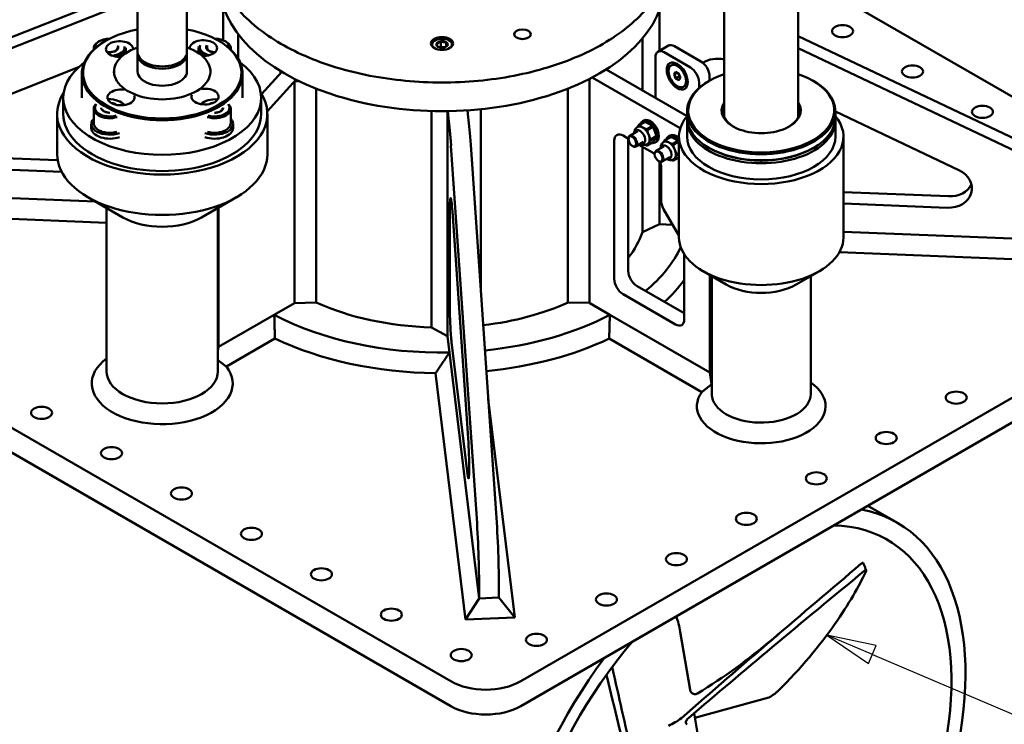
# Model space of a CAD drawing. Header units: millimetres. Extents: x 40 to 4804, y -323 to 2338.
# Tile 26 of 36: x 2567 to 2965, y 977 to 1262. Entities that reach past the tile are written whole.
import ezdxf

# ---------------------------------------------------------------- set-up
doc = ezdxf.new("R2010")
doc.units = ezdxf.units.MM
doc.header["$LTSCALE"] = 8
doc.layers.add('Symbol (ISO)', color=7, linetype='Continuous', lineweight=25)
doc.layers.add('Visible (ISO)', color=7, linetype='Continuous', lineweight=50)
doc.styles.add('Note Text (ISO)', font='tahoma.ttf')

# ---------------------------------------------------------------- blocks, each defined once
blk = doc.blocks.new('Balloon10')
at = {"layer": 'Symbol (ISO)'}
for p, q in [((363.977, 125.693), (361.677, 126.671)), ((364.173, 126.153), (361.677, 126.671)), ((361.677, 126.671), (363.782, 125.233)), ((363.782, 125.233), (364.173, 126.153)), ((363.977, 125.693), (379.327, 119.165))]:
    blk.add_line(p, q, dxfattribs=at)
at = {"layer": 'Symbol (ISO)', "flags": 128}
blk.add_lwpolyline([(364.173, 126.153), (361.677, 126.671), (363.782, 125.233), (364.173, 126.153)], dxfattribs=at)
at = {"layer": 'Symbol (ISO)'}
blk.add_circle((384.142, 117.117), 5.25, dxfattribs=at)
blk.add_solid([(364.173, 126.153), (361.677, 126.671), (363.782, 125.233), (364.173, 126.153)], dxfattribs=at)
at = {"layer": 'Symbol (ISO)', "insert": (384.142, 117.156), "char_height": 3.5, "attachment_point": 5, "style": 'Note Text (ISO)'}
blk.add_mtext('8', dxfattribs=at)

msp = doc.modelspace()

# ---------------------------------------------------------------- linework, layer by layer
at = {"layer": 'Visible (ISO)'}
for p, q in [((2634.663, 1249.127), (2634.663, 1445.63)), ((2614.663, 1249.127), (2614.663, 1439.261)), ((2851.848, 1222.927), (2851.848, 1439.31)), ((2881.848, 1222.927), (2881.848, 1439.31)), ((3059.534, 1178.437), (2881.848, 1281.024)), ((2482.12, 1222.977), (2614.663, 1275.308)), ((2614.663, 1270.921), (2481.562, 1218.369)), ((2649.334, 1253.936), (2649.334, 1267.682)), ((2825.709, 1266.096), (2825.709, 1249.662)), ((2655.41, 1246.458), (2655.41, 1256.323)), ((2818.799, 1254.582), (2818.799, 1233.734)), ((2881.848, 1255.664), (2994.039, 1202.309)), ((2596.95, 1250.179), (2596.95, 1250.697)), ((2599.208, 1253.555), (2598.854, 1253.351)), ((2602.036, 1253.85), (2601.682, 1253.646)), ((2606.903, 1251.247), (2606.906, 1251.244)), ((2606.906, 1251.244), (2606.903, 1251.242)), ((2609.95, 1248.696), (2609.95, 1250.697)), ((2639.377, 1248.696), (2639.377, 1250.697)), ((2647.291, 1253.85), (2647.644, 1253.646)), ((2650.119, 1253.555), (2650.473, 1253.351)), ((2652.377, 1250.179), (2652.377, 1250.697)), ((2733.551, 1251.799), (2733.551, 1252.041)), ((2734.972, 1253.878), (2734.795, 1253.776)), ((2735.596, 1252.642), (2735.599, 1252.644)), ((2735.597, 1252.64), (2735.596, 1252.642)), ((2736.102, 1251.341), (2736.102, 1251.344)), ((2736.106, 1251.341), (2736.102, 1251.341)), ((2737.294, 1251.341), (2736.816, 1251.087)), ((2737.291, 1253.544), (2737.294, 1253.546)), ((2737.294, 1253.546), (2737.298, 1253.545)), ((2737.294, 1253.546), (2737.294, 1251.341)), ((2738.396, 1251.143), (2737.294, 1251.341)), ((2738.307, 1250.944), (2738.303, 1250.945)), ((2738.31, 1250.946), (2738.307, 1250.944)), ((2738.766, 1251.076), (2738.396, 1251.143)), ((2739.495, 1253.149), (2739.499, 1253.149)), ((2739.499, 1253.149), (2739.5, 1253.146)), ((2739.499, 1253.149), (2739.499, 1251.459)), ((2740.005, 1251.848), (2740.002, 1251.846)), ((2740.004, 1251.85), (2740.005, 1251.848)), ((2740.629, 1253.878), (2740.806, 1253.776)), ((2742.051, 1251.799), (2742.051, 1252.041)), ((2825.103, 1249.312), (2829.346, 1251.761)), ((2842.452, 1245.39), (2831.846, 1251.513)), ((2993.481, 1197.702), (2881.848, 1250.791)), ((2605.387, 1249.447), (2605.381, 1249.447)), ((2605.389, 1249.45), (2605.387, 1249.447)), ((2614.663, 1241.307), (2614.663, 1248.184)), ((2634.663, 1241.307), (2634.663, 1248.184)), ((2643.005, 1249.987), (2643.004, 1249.99)), ((2643.01, 1249.986), (2643.005, 1249.987)), ((2824.068, 1230.693), (2824.068, 1247.023)), ((2838.21, 1242.94), (2827.603, 1249.064)), ((2528.295, 1218.326), (2590.838, 1243.019)), ((2804.206, 1242.16), (2836.848, 1223.314)), ((2830.406, 1243.8), (2830.831, 1244.045)), ((2834.43, 1243.163), (2833.331, 1243.798)), ((2592.163, 1240.378), (2592.163, 1230.693)), ((2605.163, 1240.786), (2605.163, 1241.307)), ((2644.163, 1240.786), (2644.163, 1241.307)), ((2657.163, 1240.378), (2657.163, 1230.693)), ((2664.832, 1232.176), (2672.997, 1241.175)), ((2672.526, 1241.46), (2672.462, 1240.585)), ((2797.482, 1238.34), (2797.482, 1147.733)), ((2834.118, 1218.358), (2798.549, 1238.894)), ((2832.253, 1241.154), (2831.6, 1240.224)), ((2831.6, 1240.224), (2831.752, 1240.218)), ((2831.6, 1240.224), (2832.253, 1238.541)), ((2831.752, 1240.218), (2832.365, 1241.089)), ((2831.752, 1240.218), (2832.813, 1240.83)), ((2832.365, 1238.64), (2831.752, 1240.218)), ((2833.56, 1240.399), (2832.253, 1241.154)), ((2832.365, 1238.64), (2832.253, 1238.541)), ((2832.253, 1238.541), (2833.56, 1237.787)), ((2832.365, 1238.64), (2833.821, 1239.481)), ((2833.589, 1237.933), (2832.365, 1238.64)), ((2833.438, 1240.47), (2833.821, 1239.481)), ((2834.213, 1238.716), (2833.56, 1240.399)), ((2833.56, 1237.787), (2834.213, 1238.716)), ((2834.187, 1238.783), (2833.589, 1237.933)), ((2833.821, 1239.481), (2833.943, 1239.41)), ((2836.866, 1238.943), (2836.866, 1237.674)), ((2845.988, 1237.633), (2845.988, 1239.266)), ((2678.753, 1238.018), (2667.125, 1225.202)), ((2678.119, 1237.319), (2679.062, 1237.864)), ((2680.076, 1237.367), (2678.119, 1237.319)), ((2678.119, 1147.654), (2678.119, 1237.319)), ((2686.948, 1147.87), (2686.948, 1234.361)), ((2788.653, 1234.361), (2788.653, 1147.95)), ((2833.56, 1237.787), (2833.589, 1237.933)), ((2835.406, 1235.14), (2835.831, 1235.385)), ((2841.745, 1236.817), (2841.745, 1234.666)), ((2845.988, 1237.633), (2845.634, 1237.429)), ((2887.707, 1237.633), (2888.061, 1237.429)), ((2584.663, 1224.161), (2584.663, 1230.693)), ((2664.663, 1224.161), (2664.663, 1230.693)), ((2596.95, 1220.487), (2596.95, 1226.202)), ((2607.693, 1229.06), (2608.046, 1228.856)), ((2641.634, 1229.06), (2641.28, 1228.856)), ((2643.937, 1228.266), (2643.94, 1228.269)), ((2643.94, 1228.269), (2643.946, 1228.269)), ((2643.94, 1228.269), (2643.94, 1228.21)), ((2652.377, 1220.487), (2652.377, 1226.202)), ((2582.163, 1207.831), (2582.163, 1224.161)), ((2600.578, 1225.492), (2600.578, 1225.495)), ((2600.583, 1225.491), (2600.578, 1225.492)), ((2647.813, 1224.952), (2647.808, 1224.952)), ((2647.816, 1224.955), (2647.813, 1224.952)), ((2667.163, 1207.831), (2667.163, 1224.161)), ((2733.559, 1225.329), (2733.559, 1137.809)), ((2739.977, 1225.287), (2739.977, 1134.301)), ((2740.439, 1222.346), (2740.082, 1225.288)), ((2748.063, 1225.61), (2748.419, 1222.668)), ((2753.467, 1152.816), (2753.467, 1226.065)), ((2836.848, 1225.181), (2836.848, 1222.732)), ((2896.848, 1225.181), (2896.848, 1222.732)), ((2896.848, 1225.163), (2946.748, 1201.432)), ((2596, 1220.078), (2596, 1218.445)), ((2653.327, 1220.078), (2653.327, 1218.445)), ((2816.906, 1218.929), (2816.729, 1218.827)), ((2819.542, 1220.91), (2817.28, 1219.604)), ((2817.543, 1219.627), (2819.804, 1220.933)), ((2818.881, 1221.224), (2819.446, 1221.551)), ((2822.72, 1219.25), (2820.458, 1217.944)), ((2820.721, 1217.617), (2822.983, 1218.923)), ((2836.848, 1214.975), (2836.848, 1221.507)), ((2896.848, 1214.975), (2896.848, 1221.507)), ((2810.986, 1215.383), (2813.143, 1214.138)), ((2816.807, 1217.14), (2813.661, 1215.324)), ((2824.441, 1215.166), (2822.179, 1213.86)), ((2822.179, 1213.51), (2824.441, 1214.815)), ((2830.033, 1214.763), (2827.771, 1213.457)), ((2828.027, 1213.498), (2830.289, 1214.803)), ((2829.487, 1215.1), (2830.053, 1215.427)), ((2833.598, 1174.15), (2833.598, 1214.975)), ((2900.098, 1174.15), (2900.098, 1214.975)), ((2751.709, 1062.4), (2741.421, 1211.367)), ((2749.402, 1211.689), (2759.689, 1062.722)), ((2807.451, 1157.412), (2807.451, 1213.342)), ((2813.107, 1214.159), (2813.107, 1160.678)), ((2813.143, 1213.975), (2813.143, 1214.179)), ((2814.734, 1211.219), (2814.911, 1211.117)), ((2819.307, 1212.81), (2816.161, 1210.993)), ((2817.375, 1211.695), (2822.83, 1208.545)), ((2818.799, 1210.873), (2818.799, 1176.332)), ((2822.983, 1212.741), (2820.721, 1211.436)), ((2820.906, 1212.001), (2820.729, 1211.899)), ((2823.881, 1212.564), (2824.446, 1212.89)), ((2827.414, 1211.017), (2824.267, 1209.2)), ((2827.512, 1212.806), (2827.336, 1212.703)), ((2833.201, 1213.269), (2830.94, 1211.963)), ((2831.209, 1211.646), (2833.471, 1212.952)), ((2845.988, 1210.28), (2845.634, 1210.485)), ((2887.707, 1210.28), (2888.061, 1210.485)), ((2533.536, 1207.37), (2582.373, 1205.398)), ((2823.749, 1207.851), (2823.749, 1208.055)), ((2829.914, 1206.686), (2826.767, 1204.87)), ((2833.598, 1206.579), (2831.443, 1205.335)), ((2833.598, 1208.377), (2832.776, 1207.902)), ((2832.789, 1207.544), (2833.598, 1208.011)), ((2583.996, 1200.703), (2532.978, 1202.762)), ((2825.34, 1205.096), (2825.517, 1204.994)), ((2825.709, 1204.895), (2825.709, 1179.513)), ((2826.366, 1202.422), (2826.366, 1189.184)), ((2831.512, 1205.877), (2831.336, 1205.775)), ((2465.685, 1194.048), (2597.66, 1188.72)), ((2608.754, 1182.315), (2594.611, 1190.48)), ((2640.573, 1182.315), (2654.715, 1190.48)), ((2900.098, 1192.571), (2942.623, 1190.854)), ((2942.065, 1186.247), (2900.098, 1187.941)), ((2416.067, 1182.519), (2741.336, 994.725)), ((2459.281, 1185.935), (2602.163, 1180.167)), ((2602.163, 1186.12), (2602.163, 1120.058)), ((2647.163, 1186.12), (2647.163, 1120.058)), ((2647.403, 1186.258), (2647.403, 1129.92)), ((2740.96, 1145.778), (2740.96, 1185.954)), ((2741.985, 1184.7), (2748.441, 1091.224)), ((2827.401, 1185.699), (2833.598, 1174.967)), ((2818.799, 1176.332), (2825.709, 1179.513)), ((2825.709, 1179.513), (2831.098, 1179.296)), ((2900.098, 1176.51), (3009.358, 1172.099)), ((2416.067, 1172.477), (2741.336, 984.682)), ((2835.735, 1167.379), (2835.735, 1141.082)), ((2898.462, 1168.204), (3014.925, 1163.503)), ((2769.62, 994.725), (3059.534, 1162.107)), ((2852.705, 1155.167), (2843.336, 1160.576)), ((2846.021, 1119.63), (2846.021, 1159.026)), ((2846.848, 1110.872), (2846.848, 1158.549)), ((2880.99, 1155.167), (2890.359, 1160.576)), ((2886.848, 1110.872), (2886.848, 1158.549)), ((2816.643, 1154.554), (2835.735, 1143.532)), ((2769.62, 984.682), (3059.534, 1152.064)), ((2832.199, 1139.041), (2810.986, 1151.288)), ((2669.918, 1142.919), (2678.119, 1147.654)), ((2686.948, 1147.87), (2678.119, 1147.654)), ((2788.653, 1147.95), (2797.482, 1147.733)), ((2797.551, 1147.614), (2797.482, 1147.733)), ((2797.551, 1147.614), (2805.683, 1142.919)), ((2647.403, 1129.92), (2669.975, 1142.952)), ((2669.975, 1142.952), (2670.273, 1143.124)), ((2805.328, 1143.124), (2805.626, 1142.952)), ((2805.626, 1142.952), (2846.021, 1119.63)), ((2733.559, 1137.809), (2739.977, 1134.301)), ((2650.606, 1121.971), (2670.253, 1133.314)), ((2739.977, 1134.301), (2740.786, 1127.622)), ((2748.113, 1078.554), (2741.658, 1131.853)), ((2805.349, 1133.314), (2842.806, 1111.688)), ((2647.403, 1129.92), (2647.163, 1128.289)), ((2740.751, 1127.91), (2740.78, 1127.668)), ((2740.78, 1127.668), (2752.819, 1028.271)), ((2735.186, 1119.298), (2747.252, 1019.675)), ((2846.813, 1114.848), (2846.021, 1119.63)), ((2846.848, 1114.834), (2846.813, 1114.848)), ((2767.203, 1020.481), (2756.508, 1108.787)), ((2921.892, 1058.835), (2909.974, 1065.716)), ((2752.819, 1028.271), (2752.819, 1031.606)), ((2760.799, 1031.928), (2760.799, 1028.594)), ((2747.252, 1019.675), (2752.819, 1028.271)), ((2752.819, 1028.271), (2760.799, 1028.594)), ((2767.203, 1020.481), (2760.799, 1028.594)), ((2747.252, 1019.675), (2767.203, 1020.481)), ((2838.135, 991.215), (2834.127, 1014.698)), ((2840.046, 980.02), (2869.889, 988.231)), ((2841.664, 970.536), (2839.738, 981.823))]:
    msp.add_line(p, q, dxfattribs=at)
for centre, major_axis, ratio, start_param, end_param in [((2737.801, 1277.233), (-90, 0), 0.5773503, 0, 3.1415927), ((2624.663, 1240.786), (32, 0), 0.5773503, 1.88862, 7.5361579), ((2603.45, 1251.105), (-6, 0), 0.5773503, 4.7283925, 6.4072764), ((2641.323, 1250.76), (-5.5, 0), 0.5773503, 1.4822253, 6.3544521), ((2645.877, 1251.105), (6, 0), 0.5773503, 6.1590942, 7.8379781), ((2737.801, 1252.245), (-4, 0), 0.5773503, 2.4168903, 7.0078876), ((2624.663, 1240.378), (-32.5, 0), 0.5773503, 5.4977871, 10.2101761), ((2603.45, 1250.697), (-6.5, 0), 0.5773503, 5.4977871, 6.4086387), ((2607.387, 1250.404), (-5.5, 0), 0.5773503, 3.1021651, 7.9854042), ((2624.663, 1241.307), (-19.5, 0), 0.5773503, 5.250856, 10.4571073), ((2603.45, 1251.105), (6, 0), 0.5773503, 4.890703, 6.3757419), ((2603.45, 1251.105), (3.461, 0), 0.5773503, 5.3070799, 6.3514548), ((2603.45, 1250.697), (6.5, 0), 0.5773503, 5.1521082, 6.3318396), ((2603.45, 1251.105), (3.461, 0), 0.5773503, 0.0710921, 0.2670119), ((2645.877, 1250.697), (-6.5, 0), 0.5773503, 6.0893752, 7.2438499), ((2645.877, 1251.105), (-6, 0), 0.5773503, 6.0454729, 7.4756434), ((2645.877, 1251.105), (-3.461, 0), 0.5773503, 5.8710176, 6.8750536), ((2645.877, 1250.697), (6.5, 0), 0.5773503, 6.1577319, 7.0685835), ((2737.801, 1252.041), (-4.25, 0), 0.5773503, 5.4977871, 6.401311), ((2737.801, 1252.245), (-2.307, 0), 0.5773503, 5.9820629, 7.0263765), ((2737.801, 1252.245), (-2.307, 0), 0.5773503, 4.9348653, 5.979179), ((2737.801, 1252.245), (-2.307, 0), 0.5773503, 0.7460751, 1.7903888), ((2737.801, 1250.04), (-2, 0), 0.5773503, 4.4098246, 5.1864131), ((2737.801, 1252.245), (2.307, 0), 0.5773503, 0.7460751, 1.7903888), ((2737.801, 1252.245), (2.307, 0), 0.5773503, 4.9348653, 5.979179), ((2737.801, 1250.04), (-2, 0), 0.5773503, 4.2292042, 4.4098246), ((2737.801, 1252.245), (2.307, 0), 0.5773503, 5.9820629, 7.0263765), ((2737.801, 1252.041), (4.25, 0), 0.5773503, 6.1650597, 7.0685835), ((2827.603, 1244.981), (-2.5, 4.33), 0.5773503, 5.4977871, 7.0685835), ((2831.846, 1247.431), (-2.5, 4.33), 0.5773503, 5.4977871, 6.2831853), ((2603.45, 1251.105), (-3.461, 0), 0.5773503, 1.2260755, 2.1626646), ((2624.663, 1248.184), (10, 0), 0.5773503, 3.059852, 6.364926), ((2624.663, 1249.127), (-10, 0), 0.5773503, 0, 3.1415927), ((2645.877, 1251.105), (-3.461, 0), 0.5773503, 0.5946909, 1.6121699), ((2849.747, 1238.315), (9.927, -1.202), 0.8145076, 1.4570233, 2.3739984), ((2624.663, 1230.693), (-40, 0), 0.5773503, 5.6209618, 10.0870014), ((2833.331, 1239.715), (-2.5, 4.33), 0.5773503, 3.1415927, 6.2831853), ((2838.21, 1238.858), (2.5, -4.33), 0.5773503, 0.7853982, 2.3561945), ((2842.452, 1241.307), (-2.5, 4.33), 0.5773503, 3.9269908, 5.4977871), ((2624.663, 1241.307), (-10, 0), 0.5773503, 0, 3.1415927), ((2866.848, 1225.59), (29.5, 0), 0.5773503, 2.1042087, 7.3205693), ((2608.004, 1230.811), (5.5, 0), 0.5773503, 1.3467846, 6.5435759), ((2641.94, 1231.168), (5.5, 0), 0.5773503, 2.9175809, 8.1143722), ((2866.848, 1225.181), (-30, 0), 0.5773503, 5.4977871, 10.2101761), ((2624.663, 1224.161), (-42.5, 0), 0.5773503, 5.9282026, 9.7797607), ((2603.45, 1226.61), (6, 0), 0.5773503, 0.3214104, 1.6633529), ((2645.877, 1226.61), (6, 0), 0.5773503, 1.3724502, 2.6944042), ((2603.45, 1226.202), (-6.5, 0), 0.5773503, 5.7944262, 8.3427408), ((2603.45, 1226.61), (-6, 0), 0.5773503, 5.8383607, 8.2988062), ((2603.45, 1226.61), (-3.461, 0), 0.5773503, 6.2657647, 6.8750536), ((2603.45, 1226.61), (3.461, 0), 0.5773503, 0.6421665, 1.3809547), ((2603.45, 1226.202), (-6.5, 0), 0.5773503, 3.5629721, 3.9269908), ((2645.877, 1226.202), (-6.5, 0), 0.5773503, 5.4977871, 5.7418983), ((2645.877, 1226.202), (6.5, 0), 0.5773503, 4.2236299, 6.7719444), ((2645.877, 1226.61), (6, 0), 0.5773503, 4.2675644, 6.7280099), ((2645.877, 1226.61), (3.461, 0), 0.5773503, 2.1654872, 2.2573916), ((2645.877, 1226.61), (3.461, 0), 0.5773503, 1.8094628, 2.1626646), ((2645.877, 1226.61), (3.461, 0), 0.5773503, 5.3070799, 6.3006059), ((2866.848, 1225.59), (-16, 0), 0.5773503, 5.9277641, 9.7801992), ((2866.848, 1225.181), (-15.5, 0), 0.5773503, 6.0284973, 7.0525818), ((2866.848, 1225.181), (15.5, 0), 0.5773503, 5.5137888, 6.5378734), ((2624.663, 1224.161), (-40, 0), 0.5773503, 0, 3.1415927), ((2603.45, 1220.078), (-7.45, 0), 0.5773503, 5.7726503, 8.4120407), ((2603.45, 1226.61), (-3.461, 0), 0.5773503, 0.5946909, 1.5882169), ((2645.877, 1220.078), (7.45, 0), 0.5773503, 4.1543299, 6.7937203), ((2645.877, 1226.61), (-3.461, 0), 0.5773503, 1.5533757, 2.1626646), ((2740.439, 1197.851), (1.21, -29.976), 0.0569559, 2.0362706, 2.5249628), ((2748.419, 1198.173), (-1.21, 29.976), 0.0569559, 5.1778632, 5.6665554), ((2821.946, 1217.221), (2.5, -4.33), 0.5773503, 0, 3.1415927), ((2866.848, 1214.975), (-33.25, 0), 0.5773503, 5.8373613, 9.870602), ((2866.848, 1222.732), (30, 0), 0.5773503, 3.1415927, 6.2831853), ((2866.848, 1222.732), (-15.5, 0), 0.5773503, 6.0284973, 6.145895), ((2866.848, 1222.324), (-15.364, 0), 0.5773503, 6.0650845, 6.1493066), ((2866.848, 1222.732), (15.5, 0), 0.5773503, 0.1372903, 0.2546881), ((2866.848, 1222.324), (15.364, 0), 0.5773503, 0.1338787, 0.2181008), ((2603.45, 1218.445), (-7.45, 0), 0.5773503, 0, 2.1288554), ((2645.877, 1218.445), (7.45, 0), 0.5773503, 4.1543299, 6.2831853), ((2818.906, 1215.465), (-2, 3.464), 0.5773503, 5.4977871, 6.2831853), ((2819, 1215.52), (-2.25, 3.897), 0.5773503, 5.9736694, 6.0691024), ((2821.381, 1216.894), (2.5, -4.33), 0.5773503, 5.7871039, 9.9208594), ((2818.906, 1215.465), (-2, 3.464), 0.5773503, 4.4505896, 5.4977871), ((2821.262, 1216.826), (-2.25, 3.897), 0.5773503, 5.9736694, 6.0691024), ((2821.262, 1216.826), (-2.25, 3.897), 0.5773503, 4.9264718, 5.0219049), ((2866.848, 1221.507), (-30, 0), 0.5773503, 6.2478226, 9.4601407), ((2810.986, 1211.301), (-2.5, 4.33), 0.5773503, 5.4977871, 7.0685835), ((2814.911, 1213.159), (1.25, -2.165), 0.5773503, 5.4977871, 10.2101761), ((2817.863, 1214.863), (-1.5, 2.598), 0.5773503, 2.5559071, 6.8688709), ((2818.057, 1214.975), (-1.5, 2.598), 0.5773503, 0.0648033, 0.5856855), ((2819, 1215.52), (2.25, -3.897), 0.5773503, 1.7848792, 1.8803122), ((2818.906, 1215.465), (2, -3.464), 0.5773503, 0.2617994, 1.3089969), ((2821.262, 1216.826), (-2.25, 3.897), 0.5773503, 3.8792743, 3.9747073), ((2831.987, 1210.77), (-2.5, 4.33), 0.5773503, 5.024876, 6.7632235), ((2831.869, 1210.702), (-2.25, 3.897), 0.5773503, 6.0174306, 6.1128637), ((2832.553, 1211.097), (-2.5, 4.33), 0.5773503, 5.1978294, 6.2831853), ((2866.848, 1214.975), (30, 0), 0.5773503, 3.1415927, 6.2831853), ((2818.057, 1214.975), (1.5, -2.598), 0.5773503, 5.6974998, 6.218382), ((2819, 1215.52), (2.25, -3.897), 0.5773503, 5.9736694, 6.0691024), ((2818.906, 1215.465), (2, -3.464), 0.5773503, 0, 0.2617994), ((2819, 1215.52), (2.25, -3.897), 0.5773503, 0.7376816, 0.8331147), ((2828.469, 1208.739), (-1.5, 2.598), 0.5773503, 2.5559071, 6.8688709), ((2828.664, 1208.852), (-1.5, 2.598), 0.5773503, 0.0648033, 0.5856855), ((2829.512, 1209.341), (-2, 3.464), 0.5773503, 5.5415484, 6.2831853), ((2829.607, 1209.396), (-2.25, 3.897), 0.5773503, 6.0174306, 6.1128637), ((2829.512, 1209.341), (-2, 3.464), 0.5773503, 4.4943508, 5.5415484), ((2829.607, 1209.396), (2.25, -3.897), 0.5773503, 1.8286404, 1.9240734), ((2831.869, 1210.702), (-2.25, 3.897), 0.5773503, 4.970233, 5.0656661), ((2866.848, 1222.324), (29.5, 0), 0.5773503, 3.9269908, 5.4977871), ((2624.663, 1207.831), (-42.5, 0), 0.5773503, 0, 3.1415927), ((2822.83, 1204.463), (-2.5, 4.33), 0.5773503, 5.2347649, 5.4977871), ((2825.517, 1207.035), (1.25, -2.165), 0.5773503, 5.4977871, 10.2101761), ((2829.512, 1209.341), (2, -3.464), 0.5773503, 0, 0.3055606), ((2829.512, 1209.341), (2, -3.464), 0.5773503, 0.3055606, 1.3527581), ((2829.607, 1209.396), (2.25, -3.897), 0.5773503, 0.7814428, 0.8768759), ((2831.987, 1210.77), (2.5, -4.33), 0.5773503, 5.8031471, 5.9706982), ((2822.83, 1204.463), (-2.5, 4.33), 0.5773503, 3.9269908, 4.4727388), ((2828.664, 1208.852), (1.5, -2.598), 0.5773503, 5.6974998, 6.218382), ((2829.607, 1209.396), (2.25, -3.897), 0.5773503, 6.0174306, 6.1128637), ((2942.065, 1194.412), (9.927, -1.202), 0.8145076, 4.8107214, 7.4636218), ((2942.623, 1199.019), (9.927, -1.202), 0.8145076, 4.8107214, 5.9942731), ((2741.658, 1180.195), (-0.403, 9.992), 0.0569559, 5.1778632, 7.2373517), ((2829.901, 1187.142), (-2.5, 4.33), 0.5773503, 0.7853982, 1.5707963), ((2624.663, 1191.501), (-22.5, 0), 0.5773503, 0.7853982, 2.3561945), ((2737.801, 1185.377), (82.5, 0), 0.5773503, 5.8625032, 6.092125), ((2866.848, 1174.15), (-33.25, 0), 0.5773503, 0, 3.1415927), ((2737.801, 1185.377), (100, 0), 0.5773503, 5.6787736, 6.017735), ((2737.801, 1185.377), (100, 0), 0.5773503, 5.6787736, 6.017735), ((2816.643, 1158.637), (-2.5, 4.33), 0.5773503, 0.7853982, 2.3561945), ((2810.986, 1155.371), (2.5, -4.33), 0.5773503, 3.9269908, 5.4977871), ((2737.801, 1180.478), (106, 0), 0.5773503, 5.7261828, 5.8905616), ((2866.848, 1163.332), (20, 0), 0.5773503, 3.9269908, 5.4977871), ((2737.801, 1185.377), (82.5, 0), 0.5773503, 4.048238, 4.660955), ((2737.801, 1185.377), (82.5, 0), 0.5773503, 4.9154781, 5.3790956), ((2737.801, 1185.377), (-100, 0), 0.5773503, 0.8254088, 1.6005988), ((2737.801, 1185.377), (100, 0), 0.5773503, 3.9670015, 4.7421915), ((2741.658, 1140.018), (-0.403, 9.992), 0.0569559, 0.9541664, 2.5249628), ((2737.801, 1185.377), (-100, 0), 0.5773503, 1.7451264, 2.3161838), ((2737.801, 1185.377), (100, 0), 0.5773503, 4.8867191, 5.4577765), ((2832.199, 1143.124), (2.5, -4.33), 0.5773503, 5.4977871, 7.0685835), ((2737.801, 1180.478), (106, 0), 0.5773503, 4.0214709, 4.687722), ((2737.801, 1180.478), (106, 0), 0.5773503, 4.8822804, 5.403307), ((2624.663, 1115.159), (-28.5, 0), 0.5773503, 5.62234, 9.8516684), ((2624.663, 1120.058), (22.5, 0), 0.5773503, 3.1415927, 6.2831853), ((2866.848, 1105.973), (-26, 0), 0.5773503, 5.8925783, 10.1179379), ((2866.848, 1110.872), (-20, 0), 0.5773503, 0, 0.1126163), ((2866.848, 1110.872), (20, 0), 0.5773503, 3.254209, 6.2831853), ((2748.113, 1086.719), (0.403, -9.992), 0.0569559, 5.6665554, 8.3194559), ((2855.392, 943.653), (66.5, 115.181), 0.5773503, 1.3701763, 6.4838053), ((2750.726, 1048.884), (1.21, -29.976), 0.0569559, 0.9541664, 2.0362706), ((2758.707, 1049.206), (-1.21, 29.976), 0.0569559, 4.0957591, 5.1778632), ((2855.392, 943.653), (62.5, 108.253), 0.5773503, 1.2649539, 6.5890278), ((2790.975, 980.845), (-31, -53.694), 0.5773503, 2.5337173, 2.6812431), ((2755.478, 1002.89), (-20, 0), 0.5773503, 0.7853982, 2.3561945), ((2755.478, 992.847), (20, 0), 0.5773503, 3.9269908, 5.4977871)]:
    msp.add_ellipse(centre, major_axis=major_axis, ratio=ratio, start_param=start_param, end_param=end_param, dxfattribs=at)
for centre, major_axis in [((2770.329, 1256.389), (3.375, 0)), ((2899.728, 1257.637), (4.25, 0)), ((2737.801, 1252.653), (-4.5, 0)), ((2832.906, 1239.47), (3, -5.196)), ((2832.906, 1239.47), (-2.5, 4.33)), ((2928.012, 1241.307), (4.25, 0)), ((2956.297, 1224.977), (4.25, 0)), ((2814.734, 1213.056), (1.125, -1.949)), ((2825.34, 1206.933), (-1.125, 1.949)), ((2945.69, 1109.443), (4.25, 0)), ((2575.873, 1103.319), (4.25, 0)), ((2917.406, 1093.113), (4.25, 0)), ((2604.157, 1086.989), (4.25, 0)), ((2889.121, 1076.783), (4.25, 0)), ((2632.442, 1070.659), (4.25, 0)), ((2860.837, 1060.453), (4.25, 0)), ((2660.726, 1054.33), (4.25, 0)), ((2832.553, 1044.123), (4.25, 0)), ((2689.01, 1038), (4.25, 0)), ((2804.269, 1027.793), (4.25, 0)), ((2717.294, 1021.67), (4.25, 0)), ((2775.984, 1011.463), (4.25, 0)), ((2745.579, 1005.34), (4.25, 0))]:
    msp.add_ellipse(centre, major_axis=major_axis, ratio=0.5773503, dxfattribs=at)
for points, knots in [([(2830.301, 1291.114), (2830.301, 1285.414), (2828.766, 1279.725), (2822.802, 1268.857), (2818.3, 1263.693), (2806.727, 1254.382), (2799.596, 1250.26), (2783.485, 1243.545), (2774.504, 1240.955), (2755.623, 1237.561), (2745.727, 1236.755), (2726.006, 1236.996), (2716.184, 1238.041), (2697.581, 1241.887), (2688.806, 1244.687), (2673.174, 1251.792), (2666.322, 1256.097), (2655.285, 1265.816), (2651.089, 1271.231), (2646.38, 1281.544), (2645.301, 1286.326), (2645.301, 1291.114)], [1.5707963, 1.5707963, 1.5707963, 1.5707963, 1.8776754, 1.8776754, 2.1932602, 2.1932602, 2.5162312, 2.5162312, 2.8397917, 2.8397917, 3.1627346, 3.1627346, 3.4854405, 3.4854405, 3.8084517, 3.8084517, 4.1320749, 4.1320749, 4.4546136, 4.4546136, 4.712389, 4.712389, 4.712389, 4.712389]), ([(2596.95, 1220.487), (2596.95, 1220.084), (2597.05, 1219.683), (2597.433, 1218.91), (2597.728, 1218.542), (2598.5, 1217.86), (2598.992, 1217.554), (2600.11, 1217.048), (2600.739, 1216.852), (2602.063, 1216.589), (2602.757, 1216.522), (2604.142, 1216.523), (2604.834, 1216.589), (2605.777, 1216.775), (2606.055, 1216.843), (2606.325, 1216.923)], [0.4135877, 0.4135877, 0.4135877, 0.4135877, 0.6925572, 0.6925572, 0.9925624, 0.9925624, 1.3203422, 1.3203422, 1.6534146, 1.6534146, 1.984447, 1.984447, 2.3144668, 2.3144668, 2.4572619, 2.4572619, 2.4572619, 2.4572619]), ([(2643.002, 1216.923), (2643.27, 1216.844), (2643.547, 1216.776), (2644.489, 1216.589), (2645.183, 1216.522), (2646.569, 1216.523), (2647.261, 1216.589), (2648.578, 1216.85), (2649.204, 1217.044), (2650.33, 1217.55), (2650.83, 1217.862), (2651.64, 1218.581), (2651.954, 1218.988), (2652.298, 1219.769), (2652.377, 1220.127), (2652.377, 1220.487)], [6.2238951, 6.2238951, 6.2238951, 6.2238951, 6.3658036, 6.3658036, 6.696836, 6.696836, 7.0268557, 7.0268557, 7.357883, 7.357883, 7.6909461, 7.6909461, 8.0186091, 8.0186091, 8.2675693, 8.2675693, 8.2675693, 8.2675693]), ([(2816.729, 1218.827), (2816.496, 1218.693), (2816.289, 1218.513), (2815.943, 1218.09), (2815.81, 1217.842), (2815.603, 1217.273), (2815.549, 1216.947), (2815.534, 1216.55), (2815.534, 1216.478), (2815.535, 1216.406)], [5.49778714, 5.49778714, 5.49778714, 5.49778714, 5.71308383, 5.71308383, 5.94842798, 5.94842798, 6.2423537, 6.2423537, 6.30716972, 6.30716972, 6.30716972, 6.30716972]), ([(2818.035, 1212.076), (2818.285, 1211.924), (2818.552, 1211.801), (2819.182, 1211.615), (2819.559, 1211.571), (2820.213, 1211.667), (2820.485, 1211.758), (2820.729, 1211.899)], [7.82999723, 7.82999723, 7.82999723, 7.82999723, 8.09346032, 8.09346032, 8.41397106, 8.41397106, 8.6393798, 8.6393798, 8.6393798, 8.6393798]), ([(2827.336, 1212.703), (2827.102, 1212.569), (2826.896, 1212.39), (2826.55, 1211.966), (2826.417, 1211.719), (2826.209, 1211.15), (2826.155, 1210.824), (2826.141, 1210.426), (2826.14, 1210.354), (2826.142, 1210.282)], [5.45402594, 5.45402594, 5.45402594, 5.45402594, 5.66932262, 5.66932262, 5.90466677, 5.90466677, 6.1985925, 6.1985925, 6.26340851, 6.26340851, 6.26340851, 6.26340851]), ([(2828.642, 1205.952), (2828.892, 1205.801), (2829.158, 1205.677), (2829.789, 1205.491), (2830.166, 1205.448), (2830.82, 1205.543), (2831.091, 1205.634), (2831.336, 1205.775)], [7.78623602, 7.78623602, 7.78623602, 7.78623602, 8.04969911, 8.04969911, 8.37020985, 8.37020985, 8.59561859, 8.59561859, 8.59561859, 8.59561859]), ([(2867.77, 1205.301), (2867.283, 1205.23), (2866.771, 1205.212), (2866.152, 1205.27), (2866.038, 1205.284), (2865.925, 1205.3)], [2.0087964, 2.0087964, 2.0087964, 2.0087964, 2.15108658, 2.15108658, 2.18310223, 2.18310223, 2.18310223, 2.18310223]), ([(2834.568, 979.883), (2846.826, 990.544), (2859.101, 1001.144), (2883.305, 1021.905), (2895.237, 1032.071), (2907.181, 1042.183)], [-11.7002267, -11.7002267, -11.7002267, -11.7002267, -6.3356916, -6.3356916, -1.1328584, -1.1328584, -1.1328584, -1.1328584]), ([(2908.373, 1039.222), (2895.998, 1029.087), (2883.642, 1018.855), (2860.006, 999.059), (2848.722, 989.509), (2837.458, 979.875)], [-11.6929375, -11.6929375, -11.6929375, -11.6929375, -6.3289388, -6.3289388, -1.4137019, -1.4137019, -1.4137019, -1.4137019]), ([(2908.108, 1042.59), (2908.087, 1042.642), (2908.042, 1042.665), (2907.916, 1042.657), (2907.833, 1042.631), (2907.623, 1042.517), (2907.511, 1042.443), (2907.323, 1042.301), (2907.254, 1042.245), (2907.181, 1042.183)], [-1.11420278, -1.11420278, -1.11420278, -1.11420278, -1.03583759, -1.03583759, -0.96594971, -0.96594971, -0.90456389, -0.90456389, -0.87194406, -0.87194406, -0.87194406, -0.87194406]), ([(2908.108, 1042.59), (2908.189, 1042.392), (2908.269, 1042.194), (2908.428, 1041.795), (2908.506, 1041.595), (2908.661, 1041.193), (2908.738, 1040.991), (2908.89, 1040.586), (2908.965, 1040.382), (2909.114, 1039.974), (2909.187, 1039.769), (2909.259, 1039.564)], [5.918294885, 5.918294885, 5.918294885, 5.918294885, 5.925997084, 5.925997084, 5.933699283, 5.933699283, 5.941401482, 5.941401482, 5.94910368, 5.94910368, 5.956805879, 5.956805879, 5.956805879, 5.956805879]), ([(2908.373, 1039.222), (2908.391, 1039.237), (2908.409, 1039.251), (2908.542, 1039.357), (2908.642, 1039.428), (2908.852, 1039.562), (2908.958, 1039.613), (2909.174, 1039.67), (2909.251, 1039.633), (2909.286, 1039.419), (2909.234, 1039.237), (2909.121, 1039.003)], [-0.70739067, -0.70739067, -0.70739067, -0.70739067, -0.69964052, -0.69964052, -0.64898693, -0.64898693, -0.57595284, -0.57595284, -0.46250714, -0.46250714, -0.34166178, -0.34166178, -0.34166178, -0.34166178]), ([(2909.121, 1039.003), (2906.377, 1033.329), (2902.334, 1026.018), (2890.567, 1009.238), (2882.995, 1000.016), (2873.555, 990.805)], [-10.0837256, -10.0837256, -10.0837256, -10.0837256, -5.2616688, -5.2616688, -0.3870653, -0.3870653, -0.3870653, -0.3870653]), ([(2841.107, 989.841), (2851.864, 996.361), (2861.851, 1003.736), (2872.117, 1012.319), (2873.04, 1013.1), (2873.957, 1013.886)], [0, 0, 0, 0, 4.022916, 4.022916, 4.4231768, 4.4231768, 4.4231768, 4.4231768]), ([(2806.609, 1000.597), (2806.795, 999.744), (2806.982, 998.892), (2809.717, 986.46), (2812.345, 974.947), (2815.057, 963.507)], [-6.6906226, -6.6906226, -6.6906226, -6.6906226, -6.3289388, -6.3289388, -1.4137019, -1.4137019, -1.4137019, -1.4137019]), ([(2813.605, 959.331), (2810.523, 971.605), (2807.502, 983.932), (2804.451, 996.673), (2804.364, 997.039), (2804.276, 997.405)], [-11.661748, -11.661748, -11.661748, -11.661748, -6.3357907, -6.3357907, -6.1782921, -6.1782921, -6.1782921, -6.1782921]), ([(2841.107, 989.841), (2841.055, 989.81), (2840.989, 989.772), (2840.791, 989.685), (2840.66, 989.632), (2840.295, 989.565), (2840.087, 989.544), (2839.61, 989.61), (2839.36, 989.683), (2838.92, 989.929), (2838.733, 990.085), (2838.438, 990.427), (2838.334, 990.61), (2838.193, 990.942), (2838.156, 991.09), (2838.135, 991.215)], [-4.44134859, -4.44134859, -4.44134859, -4.44134859, -4.38281379, -4.38281379, -4.324279, -4.324279, -4.27943759, -4.27943759, -4.24337137, -4.24337137, -4.2128469, -4.2128469, -4.18131005, -4.18131005, -4.14867462, -4.14867462, -4.14867462, -4.14867462]), ([(2873.555, 990.805), (2873.271, 990.527), (2872.957, 990.245), (2872.231, 989.639), (2871.827, 989.334), (2871.209, 988.909), (2870.958, 988.748), (2870.555, 988.518), (2870.397, 988.434), (2870.117, 988.307), (2869.995, 988.26), (2869.889, 988.231)], [-0.4059077, -0.4059077, -0.4059077, -0.4059077, -0.30294435, -0.30294435, -0.17736381, -0.17736381, -0.09794042, -0.09794042, -0.04616234, -0.04616234, 0, 0, 0, 0]), ([(2829.352, 976.768), (2830.202, 977.146), (2831.184, 977.64), (2832.864, 978.613), (2833.797, 979.212), (2834.568, 979.883)], [0, 0, 0, 0, 0.36280979, 0.36280979, 0.69084048, 0.69084048, 0.69084048, 0.69084048]), ([(2837.458, 979.875), (2837.196, 979.65), (2836.97, 979.411), (2836.678, 979.015), (2836.573, 978.845), (2836.439, 978.54), (2836.399, 978.411), (2836.36, 978.169), (2836.36, 978.062), (2836.396, 977.847), (2836.439, 977.748), (2836.59, 977.525), (2836.735, 977.415), (2836.922, 977.339)], [0, 0, 0, 0, 0.11452335, 0.11452335, 0.18843389, 0.18843389, 0.24227039, 0.24227039, 0.29247689, 0.29247689, 0.35327444, 0.35327444, 0.45760291, 0.45760291, 0.45760291, 0.45760291])]:
    msp.add_open_spline(points, degree=3, knots=knots, dxfattribs=at)
for points, weights in [([(2605.389, 1249.45), (2606.146, 1249.94), (2606.903, 1251.242)], [1, 1.15376158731, 1]), ([(2606.903, 1251.247), (2606.682, 1251.343), (2606.481, 1251.463)], [1, 1.03140150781, 1.04997725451]), ([(2642.774, 1251.862), (2642.888, 1250.56), (2643.004, 1249.99)], [1.01098229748, 1.14805894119, 1]), ([(2735.597, 1252.64), (2735.849, 1251.721), (2736.102, 1251.344)], [1, 1.15374123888, 1]), ([(2737.291, 1253.544), (2736.445, 1252.823), (2735.599, 1252.644)], [1, 1.15374123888, 1]), ([(2736.106, 1251.341), (2737.205, 1250.872), (2738.303, 1250.945)], [1, 1.15374123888, 1]), ([(2739.495, 1253.149), (2738.396, 1253.077), (2737.298, 1253.545)], [1, 1.15374123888, 1]), ([(2738.31, 1250.946), (2739.156, 1251.125), (2740.002, 1251.846)], [1, 1.15374123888, 1]), ([(2740.004, 1251.85), (2739.752, 1252.228), (2739.5, 1253.146)], [1, 1.15374123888, 1]), ([(2602.263, 1249.25), (2603.787, 1249.007), (2605.381, 1249.447)], [1.02391796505, 1.14069164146, 1]), ([(2643.01, 1249.986), (2644.528, 1249.161), (2646.025, 1249.114)], [1, 1.14996405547, 1.00740748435]), ([(2643.937, 1228.266), (2643.918, 1228.233), (2643.899, 1228.201)], [1, 1.00337712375, 1.00660590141]), ([(2644.082, 1228.243), (2644.015, 1228.255), (2643.946, 1228.269)], [1.01035525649, 1.00536480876, 1]), ([(2647.816, 1224.955), (2648.49, 1225.391), (2649.124, 1226.404)], [1, 1.13469074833, 1.03341101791]), ([(2600.478, 1226.113), (2600.524, 1225.757), (2600.578, 1225.495)], [1.07441250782, 1.06310531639, 1]), ([(2600.583, 1225.491), (2601.965, 1224.74), (2603.264, 1224.637)], [1, 1.13469074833, 1.03341101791]), ([(2646.373, 1224.683), (2647.041, 1224.74), (2647.808, 1224.952)], [1.07441250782, 1.06310531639, 1]), ([(2816.646, 1218.777), (2816.921, 1219.154), (2817.28, 1219.604)], [1.01184479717, 1.02277241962, 1]), ([(2817.543, 1219.627), (2818.22, 1219.127), (2818.906, 1218.731)], [1, 1.0307764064, 1]), ([(2818.906, 1218.731), (2819.592, 1218.335), (2820.458, 1217.944)], [1, 1.0307764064, 1]), ([(2822.72, 1219.25), (2821.441, 1220.195), (2819.804, 1220.933)], [1, 1.125, 1]), ([(2824.441, 1215.166), (2823.891, 1217.148), (2822.983, 1218.923)], [1, 1.125, 1]), ([(2820.721, 1217.617), (2821.012, 1216.568), (2821.355, 1215.684)], [1, 1.0307764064, 1]), ([(2821.355, 1215.684), (2821.698, 1214.8), (2822.179, 1213.86)], [1, 1.0307764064, 1]), ([(2822.983, 1212.741), (2823.891, 1213.882), (2824.441, 1214.815)], [1, 1.125, 1]), ([(2833.201, 1213.269), (2831.924, 1214.14), (2830.289, 1214.803)], [1, 1.125, 1]), ([(2820.458, 1211.412), (2820.21, 1211.524), (2819.982, 1211.634)], [1, 1.00861741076, 1.012409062]), ([(2821.355, 1212.418), (2821.012, 1211.93), (2820.721, 1211.436)], [1, 1.0307764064, 1]), ([(2822.179, 1213.51), (2821.698, 1212.906), (2821.355, 1212.418)], [1, 1.0307764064, 1]), ([(2827.207, 1212.623), (2827.453, 1213.005), (2827.771, 1213.457)], [1.01293226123, 1.02153576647, 1]), ([(2828.027, 1213.498), (2828.703, 1213.037), (2829.389, 1212.676)], [1, 1.0307764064, 1]), ([(2829.389, 1212.676), (2830.074, 1212.315), (2830.94, 1211.963)], [1, 1.0307764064, 1]), ([(2831.209, 1211.646), (2831.529, 1210.6), (2831.898, 1209.719)], [1, 1.0307764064, 1]), ([(2833.598, 1212.715), (2833.536, 1212.832), (2833.471, 1212.952)], [1.01419928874, 1.00755644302, 1]), ([(2832.021, 1206.385), (2831.705, 1205.865), (2831.443, 1205.335)], [1, 1.0307764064, 1]), ([(2831.898, 1209.719), (2832.266, 1208.839), (2832.776, 1207.902)], [1, 1.0307764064, 1]), ([(2832.789, 1207.544), (2832.338, 1206.905), (2832.021, 1206.385)], [1, 1.0307764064, 1]), ([(2831.187, 1205.295), (2830.906, 1205.409), (2830.65, 1205.521)], [1, 1.00978881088, 1.01335072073])]:
    msp.add_rational_spline(points, weights, degree=2, dxfattribs=at)
for points in [[(2669.975, 1142.952), (2670.056, 1138.234), (2670.253, 1133.314)], [(2805.349, 1133.314), (2805.545, 1138.234), (2805.626, 1142.952)], [(2735.186, 1119.298), (2738.065, 1123.553), (2740.78, 1127.668)], [(2650.606, 1121.971), (2648.845, 1123.356), (2647.163, 1124.604)], [(2846.841, 1114.837), (2844.884, 1113.368), (2842.806, 1111.688)]]:
    msp.add_open_spline(points, degree=2, dxfattribs=at)

# ---------------------------------------------------------------- block references
at = {"layer": 'Symbol (ISO)', "xscale": 8, "yscale": 8, "zscale": 8}
msp.add_blockref('Balloon10', (0, 0), dxfattribs=at)

doc.saveas('drawing.dxf')
